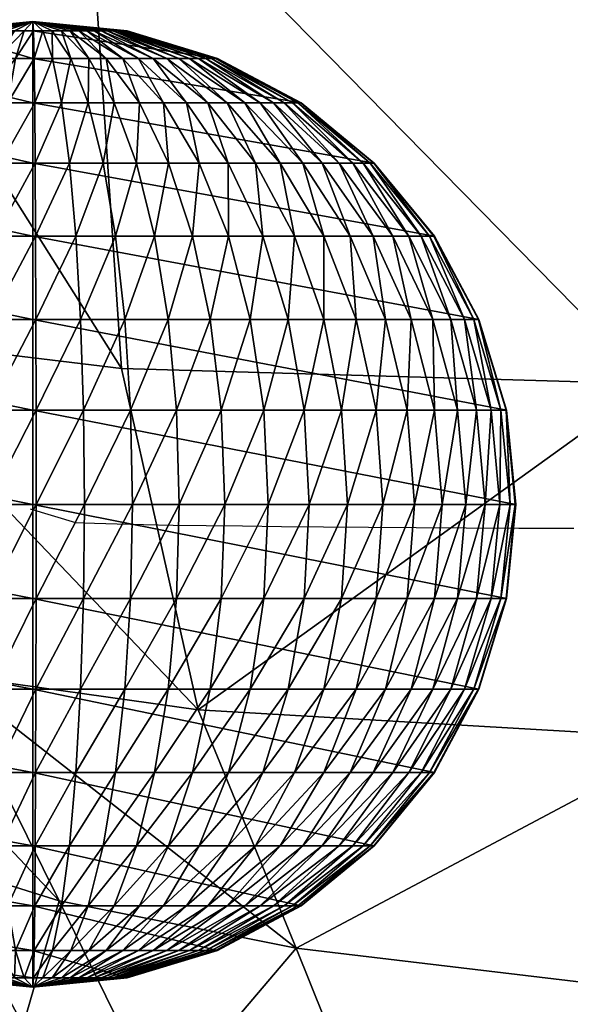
# Model space of a CAD drawing. Header units: inches. Extents: x -10.6 to 10.7, y -8.8 to 8.8.
# Tile 4 of 30: x -9.532 to -9.1, y -7.887 to -7.112. Entities that reach past the tile are written whole.
import ezdxf

# ---------------------------------------------------------------- set-up
doc = ezdxf.new("R2010")
doc.units = ezdxf.units.IN
doc.header["$MEASUREMENT"] = 0
doc.layers.get('0').update_dxf_attribs({"true_color": 0x5890e1})

# ---------------------------------------------------------------- blocks, each defined once
blk = doc.blocks.new('Sphere001')
at = {"color": 0}
mesh = blk.add_polyface(dxfattribs=at)
corners = [(0.04615, -0.05802, 0.3727), (0.09053, -0.11381, 0.35107), (0.10147, -0.10416, 0.35107), (0.1114, -0.09347, 0.35107), (0.05679, -0.04765, 0.3727), (0.05173, -0.0531, 0.3727), (0.1202, -0.08184, 0.35107), (0.06128, -0.04172, 0.3727), (0.1278, -0.06939, 0.35107), (0.06515, -0.03537, 0.3727), (0.13411, -0.05624, 0.35107), (0.06837, -0.02867, 0.3727), (0.13907, -0.04252, 0.35107), (0.07089, -0.02167, 0.3727), (0.14263, -0.02837, 0.35107), (0.07271, -0.01446, 0.3727), (0.14475, -0.01394, 0.35107), (0.07379, -0.00711, 0.3727), (0.14542, 0.00063, 0.35107), (0.07413, 0.00032, 0.3727), (0.14462, 0.0152, 0.35107), (0.07373, 0.00775, 0.3727), (0.16172, -0.1357, 0.31596), (0.17451, -0.11882, 0.31596), (0.18553, -0.10074, 0.31596), (0.19469, -0.08164, 0.31596), (0.20189, -0.06172, 0.31596), (0.20996, 0.02207, 0.31596), (0, 0, 0.31596), (0.26723, 0.02809, 0.2687), (0, 0, 0.2687), (0, 0, 0.21112), (0, 0, 0.14542), (0.31423, 0.03303, 0.21112), (0, 0, 0.07413), (0.34915, 0.0367, 0.14542), (0, 0, 0), (0.37066, 0.03896, 0.07413), (0, 0, -0.07413), (0.37792, 0.03972, 0), (0, 0, -0.14542), (0.37066, 0.03896, -0.07413), (0, 0, -0.21112), (0.34915, 0.0367, -0.14542), (0, 0, -0.2687), (0.31423, 0.03303, -0.21112), (0, 0, -0.31596), (0.26723, 0.02809, -0.2687), (0.20996, 0.02207, -0.31596), (0.14732, -0.15122, -0.31596), (0.10147, -0.10416, -0.35107), (0.1114, -0.09347, -0.35107), (0.1202, -0.08184, -0.35107), (0.17451, -0.11882, -0.31596), (0.16172, -0.1357, -0.31596), (0.1278, -0.06939, -0.35107), (0.18553, -0.10074, -0.31596), (0.13411, -0.05624, -0.35107), (0.19469, -0.08164, -0.31596), (0.13907, -0.04252, -0.35107), (0.20189, -0.06172, -0.31596), (0.14263, -0.02837, -0.35107), (0.14462, 0.0152, -0.35107), (0, 0, -0.35107), (0.05173, -0.0531, -0.3727), (0.09053, -0.11381, -0.35107), (0.05679, -0.04765, -0.3727), (0.06128, -0.04172, -0.3727), (0.06515, -0.03537, -0.3727), (0.06837, -0.02867, -0.3727), (0.07089, -0.02167, -0.3727), (0.07271, -0.01446, -0.3727), (0.07379, -0.00711, -0.3727), (0.14475, -0.01394, -0.35107), (0.07413, 0.00032, -0.3727), (0.14542, 0.00063, -0.35107), (0.07373, 0.00775, -0.3727)]
mesh.append_faces([[corners[k] for k in face] for face in [(0, 1, 2), (3, 4, 5), (5, 2, 3), (6, 7, 4), (4, 3, 6), (8, 9, 7), (7, 6, 8), (10, 11, 9), (9, 8, 10), (12, 13, 11), (11, 10, 12), (14, 15, 13), (13, 12, 14), (16, 17, 15), (15, 14, 16), (18, 19, 17), (17, 16, 18), (20, 21, 19), (19, 18, 20), (22, 3, 2), (23, 6, 3), (3, 22, 23), (24, 8, 6), (6, 23, 24), (25, 10, 8), (26, 12, 10), (20, 27, 28), (27, 29, 30), (31, 30, 29), (32, 31, 33), (34, 32, 35), (36, 34, 37), (38, 36, 39), (40, 38, 41), (42, 40, 43), (44, 42, 45), (46, 44, 47), (47, 48, 46), (49, 50, 51), (52, 53, 54), (54, 51, 52), (53, 52, 55), (56, 55, 57), (58, 57, 59), (60, 59, 61), (48, 62, 63), (64, 50, 65), (66, 51, 50), (67, 52, 51), (51, 66, 67), (68, 55, 52), (52, 67, 68), (69, 57, 55), (55, 68, 69), (70, 59, 57), (57, 69, 70), (71, 61, 59), (59, 70, 71), (72, 73, 61), (61, 71, 72), (74, 75, 73), (73, 72, 74), (76, 62, 75), (75, 74, 76)]], dxfattribs={"vtx2": -1, "color": 0})
mesh = blk.add_polyface(dxfattribs=at)
corners = [(0.1278, -0.06939, 0.35107), (0.18553, -0.10074, 0.31596), (0.19469, -0.08164, 0.31596), (0.13411, -0.05624, 0.35107), (0.20189, -0.06172, 0.31596), (0.20706, -0.04119, 0.31596), (0.14263, -0.02837, 0.35107), (0.13907, -0.04252, 0.35107), (0.21014, -0.02023, 0.31596), (0.14475, -0.01394, 0.35107), (0.21111, 0.00092, 0.31596), (0.14542, 0.00063, 0.35107), (0.20996, 0.02207, 0.31596), (0.14462, 0.0152, 0.35107), (0.23614, -0.12821, 0.2687), (0.17451, -0.11882, 0.31596), (0.2478, -0.10391, 0.2687), (0.25696, -0.07856, 0.2687), (0.26354, -0.05242, 0.2687), (0.26746, -0.02575, 0.2687), (0.2687, 0.00117, 0.2687), (0.26723, 0.02809, 0.2687), (0.29138, -0.12218, 0.21112), (0.30215, -0.09238, 0.21112), (0.30989, -0.06164, 0.21112), (0.3145, -0.03028, 0.21112), (0.31423, 0.03303, 0.21112), (0, 0, 0.21112), (0.34915, 0.0367, 0.14542), (0, 0, 0.14542), (0.37066, 0.03896, 0.07413), (0, 0, 0.07413), (0.37792, 0.03972, 0), (0, 0, 0), (0.37066, 0.03896, -0.07413), (0, 0, -0.07413), (0.34915, 0.0367, -0.14542), (0, 0, -0.14542), (0.31423, 0.03303, -0.21112), (0, 0, -0.21112), (0.25696, -0.07856, -0.2687), (0.30215, -0.09238, -0.21112), (0.29138, -0.12218, -0.21112), (0.2478, -0.10391, -0.2687), (0.26354, -0.05242, -0.2687), (0.30989, -0.06164, -0.21112), (0.26746, -0.02575, -0.2687), (0.3145, -0.03028, -0.21112), (0.2687, 0.00117, -0.2687), (0.26723, 0.02809, -0.2687), (0, 0, -0.2687), (0.19469, -0.08164, -0.31596), (0.23614, -0.12821, -0.2687), (0.18553, -0.10074, -0.31596), (0.20189, -0.06172, -0.31596), (0.20706, -0.04119, -0.31596), (0.21014, -0.02023, -0.31596), (0.21111, 0.00092, -0.31596), (0.20996, 0.02207, -0.31596), (0.1278, -0.06939, -0.35107), (0.17451, -0.11882, -0.31596), (0.13411, -0.05624, -0.35107), (0.13907, -0.04252, -0.35107), (0.14263, -0.02837, -0.35107), (0.14475, -0.01394, -0.35107), (0.14542, 0.00063, -0.35107), (0.14462, 0.0152, -0.35107)]
mesh.append_faces([[corners[k] for k in face] for face in [(0, 1, 2), (3, 2, 4), (5, 6, 7), (7, 4, 5), (8, 9, 6), (6, 5, 8), (10, 11, 9), (9, 8, 10), (12, 13, 11), (11, 10, 12), (14, 1, 15), (16, 2, 1), (1, 14, 16), (17, 4, 2), (2, 16, 17), (18, 5, 4), (4, 17, 18), (19, 8, 5), (5, 18, 19), (20, 10, 8), (8, 19, 20), (21, 12, 10), (10, 20, 21), (22, 16, 14), (23, 17, 16), (16, 22, 23), (24, 18, 17), (25, 19, 18), (26, 21, 20), (21, 26, 27), (26, 28, 29), (28, 30, 31), (30, 32, 33), (32, 34, 35), (34, 36, 37), (36, 38, 39), (40, 41, 42), (42, 43, 40), (41, 40, 44), (45, 44, 46), (47, 46, 48), (38, 49, 50), (51, 43, 52), (52, 53, 51), (54, 40, 43), (43, 51, 54), (55, 44, 40), (40, 54, 55), (56, 46, 44), (44, 55, 56), (57, 48, 46), (46, 56, 57), (58, 49, 48), (48, 57, 58), (59, 53, 60), (61, 51, 53), (62, 54, 51), (63, 55, 54), (64, 56, 55), (55, 63, 64), (65, 57, 56), (56, 64, 65), (66, 58, 57), (57, 65, 66)]], dxfattribs={"vtx2": -1, "color": 0})
mesh = blk.add_polyface(dxfattribs=at)
corners = [(0.25696, -0.07856, 0.2687), (0.30215, -0.09238, 0.21112), (0.30989, -0.06164, 0.21112), (0.26354, -0.05242, 0.2687), (0.3145, -0.03028, 0.21112), (0.31595, 0.00138, 0.21112), (0.2687, 0.00117, 0.2687), (0.26746, -0.02575, 0.2687), (0.31423, 0.03303, 0.21112), (0.33573, -0.10264, 0.14542), (0.29138, -0.12218, 0.21112), (0.32376, -0.13576, 0.14542), (0.34433, -0.06849, 0.14542), (0.34946, -0.03365, 0.14542), (0.35107, 0.00153, 0.14542), (0.34915, 0.0367, 0.14542), (0.35641, -0.10897, 0.07413), (0.36554, -0.07271, 0.07413), (0.37098, -0.03572, 0.07413), (0.37269, 0.00163, 0.07413), (0.37066, 0.03896, 0.07413), (0.3727, -0.07413, 0), (0.3634, -0.1111, 0), (0.37825, -0.03642, 0), (0.38, 0.00166, 0), (0.37792, 0.03972, 0), (0.36554, -0.07271, -0.07413), (0.35641, -0.10897, -0.07413), (0.37098, -0.03572, -0.07413), (0.37269, 0.00163, -0.07413), (0.37066, 0.03896, -0.07413), (0.33573, -0.10264, -0.14542), (0.3437, -0.14413, -0.07413), (0.34433, -0.06849, -0.14542), (0.34946, -0.03365, -0.14542), (0.35107, 0.00153, -0.14542), (0.34915, 0.0367, -0.14542), (0.30215, -0.09238, -0.21112), (0.32376, -0.13576, -0.14542), (0.29138, -0.12218, -0.21112), (0.30989, -0.06164, -0.21112), (0.3145, -0.03028, -0.21112), (0.31595, 0.00138, -0.21112), (0.31423, 0.03303, -0.21112), (0.26354, -0.05242, -0.2687), (0.26746, -0.02575, -0.2687), (0.2687, 0.00117, -0.2687), (0.26723, 0.02809, -0.2687)]
mesh.append_faces([[corners[k] for k in face] for face in [(0, 1, 2), (3, 2, 4), (5, 6, 7), (7, 4, 5), (6, 5, 8), (9, 1, 10), (10, 11, 9), (12, 2, 1), (1, 9, 12), (13, 4, 2), (2, 12, 13), (14, 5, 4), (4, 13, 14), (15, 8, 5), (5, 14, 15), (16, 9, 11), (17, 12, 9), (9, 16, 17), (18, 13, 12), (12, 17, 18), (19, 14, 13), (13, 18, 19), (20, 15, 14), (14, 19, 20), (21, 17, 16), (16, 22, 21), (23, 18, 17), (17, 21, 23), (24, 19, 18), (18, 23, 24), (25, 20, 19), (19, 24, 25), (26, 21, 22), (22, 27, 26), (28, 23, 21), (21, 26, 28), (29, 24, 23), (23, 28, 29), (30, 25, 24), (24, 29, 30), (31, 27, 32), (33, 26, 27), (27, 31, 33), (34, 28, 26), (26, 33, 34), (35, 29, 28), (28, 34, 35), (36, 30, 29), (29, 35, 36), (37, 31, 38), (38, 39, 37), (40, 33, 31), (31, 37, 40), (41, 34, 33), (33, 40, 41), (42, 35, 34), (34, 41, 42), (43, 36, 35), (35, 42, 43), (44, 40, 37), (45, 41, 40), (46, 42, 41), (47, 43, 42), (42, 46, 47)]], dxfattribs={"vtx2": -1, "color": 0})
mesh = blk.add_polyface(dxfattribs=at)
corners = [(0, 0, 0.38), (0.01981, -0.07144, 0.3727), (0.02687, -0.06909, 0.3727), (0.03366, -0.06605, 0.3727), (0.0401, -0.06235, 0.3727), (0.04615, -0.05802, 0.3727), (0.05173, -0.0531, 0.3727), (0.05679, -0.04765, 0.3727), (0.06128, -0.04172, 0.3727), (0.06515, -0.03537, 0.3727), (0.06837, -0.02867, 0.3727), (0.07089, -0.02167, 0.3727), (0.07271, -0.01446, 0.3727), (0.07379, -0.00711, 0.3727), (0.07413, 0.00032, 0.3727), (0.07373, 0.00775, 0.3727), (0, 0, 0.3727), (0.02463, -0.14332, 0.35107), (0.01255, -0.07306, 0.3727), (0.00517, -0.07395, 0.3727), (0.01014, -0.14507, 0.35107), (0.03886, -0.14013, 0.35107), (0.05271, -0.13553, 0.35107), (0.06602, -0.12957, 0.35107), (0.07867, -0.1223, 0.35107), (0.09053, -0.11381, 0.35107), (0.10147, -0.10416, 0.35107), (0, 0, 0.35107), (0.14462, 0.0152, 0.35107), (0, 0, 0.31596), (0, 0, 0.2687), (0.20996, 0.02207, 0.31596), (0, 0, -0.35107), (0, 0, -0.31596), (0.20996, 0.02207, -0.31596), (0.01255, -0.07306, -0.3727), (0.02463, -0.14332, -0.35107), (0.01014, -0.14507, -0.35107), (0.01981, -0.07144, -0.3727), (0.03886, -0.14013, -0.35107), (0.02687, -0.06909, -0.3727), (0.05271, -0.13553, -0.35107), (0.03366, -0.06605, -0.3727), (0.06602, -0.12957, -0.35107), (0.0401, -0.06235, -0.3727), (0.07867, -0.1223, -0.35107), (0.04615, -0.05802, -0.3727), (0.09053, -0.11381, -0.35107), (0.05173, -0.0531, -0.3727), (0.10147, -0.10416, -0.35107), (0.05679, -0.04765, -0.3727), (0, 0, -0.3727), (0.14462, 0.0152, -0.35107), (0.07373, 0.00775, -0.3727), (0, 0, -0.38), (0.06128, -0.04172, -0.3727), (0.06515, -0.03537, -0.3727), (0.06837, -0.02867, -0.3727), (0.07089, -0.02167, -0.3727), (0.07271, -0.01446, -0.3727), (0.07379, -0.00711, -0.3727), (0.07413, 0.00032, -0.3727)]
mesh.append_faces([[corners[k] for k in face] for face in [(0, 1, 2), (0, 2, 3), (0, 3, 4), (0, 4, 5), (0, 5, 6), (0, 6, 7), (0, 7, 8), (0, 8, 9), (0, 9, 10), (0, 10, 11), (0, 11, 12), (0, 12, 13), (0, 13, 14), (0, 14, 15), (0, 15, 16), (54, 40, 38), (54, 42, 40), (54, 44, 42), (54, 46, 44), (54, 48, 46), (54, 50, 48), (54, 55, 50), (54, 56, 55), (54, 57, 56), (54, 58, 57), (54, 59, 58), (54, 60, 59), (54, 61, 60), (54, 53, 61), (54, 51, 53)]], dxfattribs={"color": 0})
mesh.append_faces([[corners[k] for k in face] for face in [(17, 18, 19), (19, 20, 17), (21, 1, 18), (18, 17, 21), (22, 2, 1), (1, 21, 22), (23, 3, 2), (2, 22, 23), (24, 4, 3), (3, 23, 24), (25, 5, 4), (4, 24, 25), (26, 6, 5), (27, 16, 15), (15, 28, 27), (29, 27, 28), (30, 29, 31), (32, 33, 34), (35, 36, 37), (38, 39, 36), (36, 35, 38), (40, 41, 39), (39, 38, 40), (42, 43, 41), (41, 40, 42), (44, 45, 43), (43, 42, 44), (46, 47, 45), (45, 44, 46), (47, 46, 48), (49, 48, 50), (51, 32, 52), (52, 53, 51)]], dxfattribs={"vtx2": -1, "color": 0})
mesh = blk.add_polyface(dxfattribs=at)
corners = [(-0.20919, -0.02847, 0.31596), (-0.14409, -0.01961, 0.35107), (-0.14533, -0.00508, 0.35107), (-0.21099, -0.00737, 0.31596), (-0.20528, -0.04928, 0.31596), (-0.1414, -0.03395, 0.35107), (-0.19931, -0.0696, 0.31596), (-0.13729, -0.04794, 0.35107), (-0.19134, -0.08922, 0.31596), (-0.13179, -0.06146, 0.35107), (-0.18143, -0.10794, 0.31596), (-0.12497, -0.07435, 0.35107), (-0.16971, -0.12558, 0.31596), (-0.1169, -0.0865, 0.35107), (-0.15627, -0.14195, 0.31596), (-0.10764, -0.09778, 0.35107), (-0.14126, -0.15689, 0.31596), (-0.26625, -0.03623, 0.2687), (-0.26854, -0.00938, 0.2687), (-0.26128, -0.06273, 0.2687), (-0.25368, -0.08859, 0.2687), (-0.24353, -0.11356, 0.2687), (-0.23092, -0.13738, 0.2687), (-0.216, -0.15983, 0.2687), (0, 0, 0.31596), (-0.27154, -0.16155, 0.21112), (-0.31577, -0.01103, 0.21112), (0, 0, 0.2687), (-0.35086, -0.01225, 0.14542), (0, 0, 0.21112), (-0.37247, -0.01301, 0.07413), (0, 0, 0.14542), (-0.37977, -0.01326, 0), (0, 0, 0.07413), (-0.37247, -0.01301, -0.07413), (0, 0, 0), (-0.35086, -0.01225, -0.14542), (0, 0, -0.07413), (-0.31577, -0.01103, -0.21112), (0, 0, -0.14542), (-0.28636, -0.13353, -0.21112), (-0.24353, -0.11356, -0.2687), (-0.23092, -0.13738, -0.2687), (-0.26854, -0.00938, -0.2687), (0, 0, -0.21112), (-0.20919, -0.02847, -0.31596), (-0.26625, -0.03623, -0.2687), (-0.21099, -0.00737, -0.31596), (-0.20528, -0.04928, -0.31596), (-0.26128, -0.06273, -0.2687), (-0.19931, -0.0696, -0.31596), (-0.25368, -0.08859, -0.2687), (-0.19134, -0.08922, -0.31596), (-0.18143, -0.10794, -0.31596), (-0.16971, -0.12558, -0.31596), (-0.216, -0.15983, -0.2687), (-0.15627, -0.14195, -0.31596), (0, 0, -0.2687), (-0.14409, -0.01961, -0.35107), (-0.14533, -0.00508, -0.35107), (-0.1414, -0.03395, -0.35107), (-0.13729, -0.04794, -0.35107), (-0.13179, -0.06146, -0.35107), (-0.12497, -0.07435, -0.35107), (-0.1169, -0.0865, -0.35107), (-0.10764, -0.09778, -0.35107)]
mesh.append_faces([[corners[k] for k in face] for face in [(0, 1, 2), (2, 3, 0), (4, 5, 1), (1, 0, 4), (6, 7, 5), (5, 4, 6), (8, 9, 7), (7, 6, 8), (10, 11, 9), (9, 8, 10), (12, 13, 11), (11, 10, 12), (13, 12, 14), (15, 14, 16), (17, 0, 3), (3, 18, 17), (19, 4, 0), (0, 17, 19), (20, 6, 4), (4, 19, 20), (21, 8, 6), (6, 20, 21), (22, 10, 8), (8, 21, 22), (23, 12, 10), (10, 22, 23), (18, 3, 24), (25, 22, 21), (26, 18, 27), (28, 26, 29), (30, 28, 31), (32, 30, 33), (34, 32, 35), (36, 34, 37), (38, 36, 39), (40, 41, 42), (43, 38, 44), (45, 46, 43), (43, 47, 45), (48, 49, 46), (46, 45, 48), (50, 51, 49), (49, 48, 50), (52, 41, 51), (51, 50, 52), (53, 42, 41), (41, 52, 53), (54, 55, 42), (42, 53, 54), (55, 54, 56), (47, 43, 57), (58, 45, 47), (47, 59, 58), (60, 48, 45), (45, 58, 60), (61, 50, 48), (48, 60, 61), (62, 52, 50), (50, 61, 62), (63, 53, 52), (52, 62, 63), (64, 54, 53), (53, 63, 64), (65, 56, 54)]], dxfattribs={"vtx2": -1, "color": 0})
mesh = blk.add_polyface(dxfattribs=at)
corners = [(-0.14409, -0.01961, 0.35107), (-0.07346, -0.01, 0.3727), (-0.07409, -0.00259, 0.3727), (-0.14533, -0.00508, 0.35107), (-0.1414, -0.03395, 0.35107), (-0.07209, -0.01731, 0.3727), (-0.13729, -0.04794, 0.35107), (-0.06999, -0.02444, 0.3727), (-0.13179, -0.06146, 0.35107), (-0.06719, -0.03133, 0.3727), (-0.12497, -0.07435, 0.35107), (-0.06371, -0.0379, 0.3727), (-0.1169, -0.0865, 0.35107), (-0.05959, -0.0441, 0.3727), (-0.10764, -0.09778, 0.35107), (-0.05488, -0.04985, 0.3727), (-0.0973, -0.10807, 0.35107), (-0.04961, -0.05509, 0.3727), (-0.08599, -0.11727, 0.35107), (-0.04384, -0.05979, 0.3727), (-0.07381, -0.1253, 0.35107), (-0.03763, -0.06388, 0.3727), (-0.06088, -0.13206, 0.35107), (0, 0, 0.3727), (-0.15627, -0.14195, 0.31596), (-0.14126, -0.15689, 0.31596), (-0.12484, -0.17025, 0.31596), (-0.21099, -0.00737, 0.31596), (0, 0, 0.35107), (0, 0, 0.31596), (0, 0, 0.2687), (-0.26854, -0.00938, 0.2687), (0, 0, 0.21112), (-0.31577, -0.01103, 0.21112), (0, 0, 0.14542), (-0.35086, -0.01225, 0.14542), (0, 0, 0.07413), (-0.37247, -0.01301, 0.07413), (0, 0, 0), (-0.37977, -0.01326, 0), (0, 0, -0.07413), (-0.37247, -0.01301, -0.07413), (0, 0, -0.14542), (-0.35086, -0.01225, -0.14542), (0, 0, -0.21112), (-0.31577, -0.01103, -0.21112), (0, 0, -0.2687), (-0.26854, -0.00938, -0.2687), (0, 0, -0.31596), (-0.21099, -0.00737, -0.31596), (-0.16971, -0.12558, -0.31596), (-0.1169, -0.0865, -0.35107), (-0.10764, -0.09778, -0.35107), (-0.0973, -0.10807, -0.35107), (-0.14126, -0.15689, -0.31596), (-0.15627, -0.14195, -0.31596), (-0.08599, -0.11727, -0.35107), (-0.14533, -0.00508, -0.35107), (-0.07346, -0.01, -0.3727), (-0.14409, -0.01961, -0.35107), (-0.07409, -0.00259, -0.3727), (-0.07209, -0.01731, -0.3727), (-0.1414, -0.03395, -0.35107), (-0.06999, -0.02444, -0.3727), (-0.13729, -0.04794, -0.35107), (-0.06719, -0.03133, -0.3727), (-0.13179, -0.06146, -0.35107), (-0.06371, -0.0379, -0.3727), (-0.12497, -0.07435, -0.35107), (-0.05959, -0.0441, -0.3727), (-0.05488, -0.04985, -0.3727), (-0.04961, -0.05509, -0.3727), (-0.04384, -0.05979, -0.3727), (-0.03763, -0.06388, -0.3727), (-0.07381, -0.1253, -0.35107), (-0.03104, -0.06732, -0.3727), (-0.06088, -0.13206, -0.35107), (0, 0, -0.35107)]
mesh.append_faces([[corners[k] for k in face] for face in [(0, 1, 2), (2, 3, 0), (4, 5, 1), (1, 0, 4), (6, 7, 5), (5, 4, 6), (8, 9, 7), (7, 6, 8), (10, 11, 9), (9, 8, 10), (12, 13, 11), (11, 10, 12), (14, 15, 13), (13, 12, 14), (16, 17, 15), (15, 14, 16), (18, 19, 17), (17, 16, 18), (20, 21, 19), (19, 18, 20), (21, 20, 22), (3, 2, 23), (24, 14, 12), (25, 16, 14), (26, 18, 16), (27, 3, 28), (28, 29, 27), (29, 30, 31), (30, 32, 33), (32, 34, 35), (34, 36, 37), (36, 38, 39), (38, 40, 41), (40, 42, 43), (42, 44, 45), (44, 46, 47), (46, 48, 49), (50, 51, 52), (53, 54, 55), (55, 52, 53), (54, 53, 56), (57, 49, 48), (58, 59, 57), (57, 60, 58), (61, 62, 59), (59, 58, 61), (63, 64, 62), (62, 61, 63), (65, 66, 64), (64, 63, 65), (67, 68, 66), (66, 65, 67), (69, 51, 68), (68, 67, 69), (70, 52, 51), (51, 69, 70), (71, 53, 52), (52, 70, 71), (72, 56, 53), (53, 71, 72), (73, 74, 56), (56, 72, 73), (75, 76, 74), (60, 57, 77)]], dxfattribs={"vtx2": -1, "color": 0})
mesh = blk.add_polyface(dxfattribs=at)
corners = [(0, 0, 0.38), (-0.07409, -0.00259, 0.3727), (-0.07346, -0.01, 0.3727), (-0.07209, -0.01731, 0.3727), (-0.06999, -0.02444, 0.3727), (-0.06719, -0.03133, 0.3727), (-0.06371, -0.0379, 0.3727), (-0.05959, -0.0441, 0.3727), (-0.05488, -0.04985, 0.3727), (-0.04961, -0.05509, 0.3727), (-0.04384, -0.05979, 0.3727), (-0.03763, -0.06388, 0.3727), (-0.03104, -0.06732, 0.3727), (-0.02414, -0.0701, 0.3727), (-0.01699, -0.07216, 0.3727), (-0.00968, -0.0735, 0.3727), (-0.00226, -0.0741, 0.3727), (0.00517, -0.07395, 0.3727), (0.01255, -0.07306, 0.3727), (0.01981, -0.07144, 0.3727), (0, 0, 0.3727), (-0.06088, -0.13206, 0.35107), (-0.04734, -0.1375, 0.35107), (-0.03333, -0.14155, 0.35107), (-0.01898, -0.14418, 0.35107), (-0.00444, -0.14535, 0.35107), (0.01014, -0.14507, 0.35107), (0, 0, 0.35107), (-0.14533, -0.00508, 0.35107), (0, 0, -0.31596), (0, 0, -0.35107), (-0.14533, -0.00508, -0.35107), (-0.07381, -0.1253, -0.35107), (-0.03763, -0.06388, -0.3727), (-0.03104, -0.06732, -0.3727), (-0.02414, -0.0701, -0.3727), (-0.04734, -0.1375, -0.35107), (-0.06088, -0.13206, -0.35107), (-0.01699, -0.07216, -0.3727), (-0.03333, -0.14155, -0.35107), (-0.00968, -0.0735, -0.3727), (-0.01898, -0.14418, -0.35107), (-0.00226, -0.0741, -0.3727), (-0.00444, -0.14535, -0.35107), (0.00517, -0.07395, -0.3727), (0.01014, -0.14507, -0.35107), (0.01255, -0.07306, -0.3727), (0, 0, -0.3727), (-0.07409, -0.00259, -0.3727), (0, 0, -0.38), (-0.07346, -0.01, -0.3727), (-0.07209, -0.01731, -0.3727), (-0.06999, -0.02444, -0.3727), (-0.06719, -0.03133, -0.3727), (-0.06371, -0.0379, -0.3727), (-0.05959, -0.0441, -0.3727), (-0.05488, -0.04985, -0.3727), (-0.04961, -0.05509, -0.3727), (-0.04384, -0.05979, -0.3727), (0.01981, -0.07144, -0.3727)]
mesh.append_faces([[corners[k] for k in face] for face in [(0, 1, 2), (0, 2, 3), (0, 3, 4), (0, 4, 5), (0, 5, 6), (0, 6, 7), (0, 7, 8), (0, 8, 9), (0, 9, 10), (0, 10, 11), (0, 11, 12), (0, 12, 13), (0, 13, 14), (0, 14, 15), (0, 15, 16), (0, 16, 17), (0, 17, 18), (0, 18, 19), (0, 20, 1), (49, 50, 48), (49, 51, 50), (49, 52, 51), (49, 53, 52), (49, 54, 53), (49, 55, 54), (49, 56, 55), (49, 57, 56), (49, 58, 57), (49, 33, 58), (49, 34, 33), (49, 35, 34), (49, 38, 35), (49, 40, 38), (49, 42, 40), (49, 44, 42), (49, 46, 44), (49, 59, 46), (49, 48, 47)]], dxfattribs={"color": 0})
mesh.append_faces([[corners[k] for k in face] for face in [(21, 12, 11), (22, 13, 12), (12, 21, 22), (23, 14, 13), (13, 22, 23), (24, 15, 14), (14, 23, 24), (25, 16, 15), (15, 24, 25), (26, 17, 16), (16, 25, 26), (20, 27, 28), (29, 30, 31), (32, 33, 34), (35, 36, 37), (37, 34, 35), (38, 39, 36), (36, 35, 38), (40, 41, 39), (39, 38, 40), (42, 43, 41), (41, 40, 42), (44, 45, 43), (43, 42, 44), (45, 44, 46), (30, 47, 48)]], dxfattribs={"vtx2": -1, "color": 0})
mesh = blk.add_polyface(dxfattribs=at)
corners = [(0.03575, -0.20807, 0.31596), (0.02463, -0.14332, 0.35107), (0.01014, -0.14507, 0.35107), (0.01473, -0.2106, 0.31596), (0.05642, -0.20344, 0.31596), (0.03886, -0.14013, 0.35107), (0.07652, -0.19676, 0.31596), (0.05271, -0.13553, 0.35107), (0.09585, -0.18811, 0.31596), (0.06602, -0.12957, 0.35107), (0.11421, -0.17756, 0.31596), (0.07867, -0.1223, 0.35107), (0.13142, -0.16522, 0.31596), (0.09053, -0.11381, 0.35107), (0.14732, -0.15122, 0.31596), (0.10147, -0.10416, 0.35107), (0.16172, -0.1357, 0.31596), (0.0455, -0.26482, 0.2687), (0.01874, -0.26805, 0.2687), (0.07181, -0.25893, 0.2687), (0.09739, -0.25043, 0.2687), (0.12199, -0.23941, 0.2687), (0.14536, -0.22599, 0.2687), (0.16727, -0.21029, 0.2687), (0.1875, -0.19247, 0.2687), (0.11452, -0.29448, 0.21112), (0.14344, -0.28152, 0.21112), (0.17093, -0.26573, 0.21112), (0.08444, -0.30447, -0.21112), (0.07181, -0.25893, -0.2687), (0.09739, -0.25043, -0.2687), (0.11452, -0.29448, -0.21112), (0.12199, -0.23941, -0.2687), (0.14536, -0.22599, -0.2687), (0.17093, -0.26573, -0.21112), (0.14344, -0.28152, -0.21112), (0.03575, -0.20807, -0.31596), (0.0455, -0.26482, -0.2687), (0.01874, -0.26805, -0.2687), (0.01473, -0.2106, -0.31596), (0.05642, -0.20344, -0.31596), (0.07652, -0.19676, -0.31596), (0.09585, -0.18811, -0.31596), (0.11421, -0.17756, -0.31596), (0.13142, -0.16522, -0.31596), (0.16727, -0.21029, -0.2687), (0.14732, -0.15122, -0.31596), (0.02463, -0.14332, -0.35107), (0.01014, -0.14507, -0.35107), (0.03886, -0.14013, -0.35107), (0.05271, -0.13553, -0.35107), (0.06602, -0.12957, -0.35107), (0.07867, -0.1223, -0.35107), (0.09053, -0.11381, -0.35107), (0.10147, -0.10416, -0.35107), (0.1114, -0.09347, -0.35107), (0.16172, -0.1357, -0.31596)]
mesh.append_faces([[corners[k] for k in face] for face in [(0, 1, 2), (2, 3, 0), (4, 5, 1), (1, 0, 4), (6, 7, 5), (5, 4, 6), (8, 9, 7), (7, 6, 8), (10, 11, 9), (9, 8, 10), (12, 13, 11), (11, 10, 12), (14, 15, 13), (13, 12, 14), (15, 14, 16), (17, 0, 3), (3, 18, 17), (19, 4, 0), (0, 17, 19), (20, 6, 4), (4, 19, 20), (21, 8, 6), (6, 20, 21), (22, 10, 8), (8, 21, 22), (23, 12, 10), (10, 22, 23), (24, 14, 12), (25, 20, 19), (26, 21, 20), (27, 22, 21), (21, 26, 27), (28, 29, 30), (31, 30, 32), (33, 34, 35), (35, 32, 33), (36, 37, 38), (38, 39, 36), (40, 29, 37), (37, 36, 40), (41, 30, 29), (29, 40, 41), (42, 32, 30), (30, 41, 42), (43, 33, 32), (32, 42, 43), (44, 45, 33), (33, 43, 44), (45, 44, 46), (47, 36, 39), (39, 48, 47), (49, 40, 36), (36, 47, 49), (50, 41, 40), (40, 49, 50), (51, 42, 41), (41, 50, 51), (52, 43, 42), (42, 51, 52), (53, 44, 43), (43, 52, 53), (54, 46, 44), (44, 53, 54), (55, 56, 46)]], dxfattribs={"vtx2": -1, "color": 0})
mesh = blk.add_polyface(dxfattribs=at)
corners = [(0.13142, -0.16522, 0.31596), (0.16727, -0.21029, 0.2687), (0.1875, -0.19247, 0.2687), (0.20584, -0.17272, 0.2687), (0.16172, -0.1357, 0.31596), (0.14732, -0.15122, 0.31596), (0.22211, -0.15123, 0.2687), (0.17451, -0.11882, 0.31596), (0.23614, -0.12821, 0.2687), (0.22047, -0.22632, 0.21112), (0.24204, -0.20309, 0.21112), (0.26117, -0.17782, 0.21112), (0.27767, -0.15076, 0.21112), (0.29138, -0.12218, 0.21112), (0.29019, -0.19759, 0.14542), (0.26894, -0.22567, 0.14542), (0.30853, -0.16752, 0.14542), (0.32376, -0.13576, 0.14542), (0.30807, -0.20976, 0.07413), (0.32753, -0.17784, 0.07413), (0.3437, -0.14413, 0.07413), (0.35641, -0.10897, 0.07413), (0.33395, -0.18132, 0), (0.3141, -0.21386, 0), (0.35044, -0.14695, 0), (0.3634, -0.1111, 0), (0.32753, -0.17784, -0.07413), (0.30807, -0.20976, -0.07413), (0.3437, -0.14413, -0.07413), (0.35641, -0.10897, -0.07413), (0.30853, -0.16752, -0.14542), (0.29019, -0.19759, -0.14542), (0.32376, -0.13576, -0.14542), (0.33573, -0.10264, -0.14542), (0.26117, -0.17782, -0.21112), (0.26894, -0.22567, -0.14542), (0.24204, -0.20309, -0.21112), (0.27767, -0.15076, -0.21112), (0.29138, -0.12218, -0.21112), (0.20584, -0.17272, -0.2687), (0.22047, -0.22632, -0.21112), (0.1875, -0.19247, -0.2687), (0.22211, -0.15123, -0.2687), (0.23614, -0.12821, -0.2687), (0.2478, -0.10391, -0.2687), (0.14732, -0.15122, -0.31596), (0.16727, -0.21029, -0.2687), (0.16172, -0.1357, -0.31596), (0.17451, -0.11882, -0.31596), (0.18553, -0.10074, -0.31596)]
mesh.append_faces([[corners[k] for k in face] for face in [(0, 1, 2), (3, 4, 5), (5, 2, 3), (6, 7, 4), (4, 3, 6), (7, 6, 8), (9, 2, 1), (10, 3, 2), (2, 9, 10), (11, 6, 3), (3, 10, 11), (12, 8, 6), (6, 11, 12), (8, 12, 13), (14, 11, 10), (10, 15, 14), (16, 12, 11), (11, 14, 16), (17, 13, 12), (12, 16, 17), (18, 14, 15), (19, 16, 14), (14, 18, 19), (20, 17, 16), (16, 19, 20), (17, 20, 21), (22, 19, 18), (18, 23, 22), (24, 20, 19), (19, 22, 24), (25, 21, 20), (20, 24, 25), (26, 22, 23), (23, 27, 26), (28, 24, 22), (22, 26, 28), (29, 25, 24), (24, 28, 29), (30, 26, 27), (27, 31, 30), (32, 28, 26), (26, 30, 32), (28, 32, 33), (34, 31, 35), (35, 36, 34), (37, 30, 31), (31, 34, 37), (38, 32, 30), (30, 37, 38), (39, 36, 40), (40, 41, 39), (42, 34, 36), (36, 39, 42), (43, 37, 34), (34, 42, 43), (44, 38, 37), (37, 43, 44), (45, 41, 46), (47, 39, 41), (41, 45, 47), (48, 42, 39), (39, 47, 48), (49, 43, 42), (42, 48, 49)]], dxfattribs={"vtx2": -1, "color": 0})
mesh = blk.add_polyface(dxfattribs=at)
corners = [(-0.0973, -0.10807, 0.35107), (-0.14126, -0.15689, 0.31596), (-0.12484, -0.17025, 0.31596), (-0.10715, -0.1819, 0.31596), (-0.07381, -0.1253, 0.35107), (-0.08599, -0.11727, 0.35107), (-0.08839, -0.19172, 0.31596), (-0.06088, -0.13206, 0.35107), (-0.06873, -0.19961, 0.31596), (-0.04734, -0.1375, 0.35107), (-0.04839, -0.2055, 0.31596), (-0.03333, -0.14155, 0.35107), (-0.02756, -0.20931, 0.31596), (-0.01898, -0.14418, 0.35107), (-0.00645, -0.21102, 0.31596), (-0.00444, -0.14535, 0.35107), (0.01473, -0.2106, 0.31596), (0.01014, -0.14507, 0.35107), (-0.13638, -0.23152, 0.2687), (-0.11249, -0.24402, 0.2687), (-0.08748, -0.25406, 0.2687), (-0.06159, -0.26155, 0.2687), (-0.03507, -0.2664, 0.2687), (-0.00821, -0.26857, 0.2687), (0.01874, -0.26805, 0.2687), (-0.13228, -0.28694, 0.21112), (-0.10287, -0.29874, 0.21112), (-0.07242, -0.30755, 0.21112), (-0.08748, -0.25406, -0.2687), (-0.10287, -0.29874, -0.21112), (-0.13228, -0.28694, -0.21112), (-0.11249, -0.24402, -0.2687), (-0.06159, -0.26155, -0.2687), (-0.07242, -0.30755, -0.21112), (-0.03507, -0.2664, -0.2687), (-0.15889, -0.21669, -0.2687), (-0.12484, -0.17025, -0.31596), (-0.10715, -0.1819, -0.31596), (-0.08839, -0.19172, -0.31596), (-0.13638, -0.23152, -0.2687), (-0.06873, -0.19961, -0.31596), (-0.04839, -0.2055, -0.31596), (-0.02756, -0.20931, -0.31596), (-0.00645, -0.21102, -0.31596), (-0.00821, -0.26857, -0.2687), (0.01473, -0.2106, -0.31596), (0.01874, -0.26805, -0.2687), (-0.08599, -0.11727, -0.35107), (-0.14126, -0.15689, -0.31596), (-0.07381, -0.1253, -0.35107), (-0.06088, -0.13206, -0.35107), (-0.04734, -0.1375, -0.35107), (-0.03333, -0.14155, -0.35107), (-0.01898, -0.14418, -0.35107), (-0.00444, -0.14535, -0.35107), (0.01014, -0.14507, -0.35107)]
mesh.append_faces([[corners[k] for k in face] for face in [(0, 1, 2), (3, 4, 5), (5, 2, 3), (6, 7, 4), (4, 3, 6), (8, 9, 7), (7, 6, 8), (10, 11, 9), (9, 8, 10), (12, 13, 11), (11, 10, 12), (14, 15, 13), (13, 12, 14), (16, 17, 15), (15, 14, 16), (18, 3, 2), (19, 6, 3), (3, 18, 19), (20, 8, 6), (6, 19, 20), (21, 10, 8), (8, 20, 21), (22, 12, 10), (10, 21, 22), (23, 14, 12), (12, 22, 23), (24, 16, 14), (14, 23, 24), (25, 19, 18), (26, 20, 19), (19, 25, 26), (27, 21, 20), (28, 29, 30), (30, 31, 28), (29, 28, 32), (33, 32, 34), (35, 36, 37), (38, 31, 39), (39, 37, 38), (40, 28, 31), (31, 38, 40), (41, 32, 28), (28, 40, 41), (42, 34, 32), (32, 41, 42), (43, 44, 34), (34, 42, 43), (45, 46, 44), (44, 43, 45), (47, 36, 48), (49, 37, 36), (36, 47, 49), (50, 38, 37), (37, 49, 50), (51, 40, 38), (38, 50, 51), (52, 41, 40), (40, 51, 52), (53, 42, 41), (41, 52, 53), (54, 43, 42), (42, 53, 54), (55, 45, 43), (43, 54, 55)]], dxfattribs={"vtx2": -1, "color": 0})
mesh = blk.add_polyface(dxfattribs=at)
corners = [(0.19669, -0.24727, 0.21112), (0.16727, -0.21029, 0.2687), (0.14536, -0.22599, 0.2687), (0.17093, -0.26573, 0.21112), (0.22047, -0.22632, 0.21112), (0.18992, -0.29527, 0.14542), (0.14344, -0.28152, 0.21112), (0.15938, -0.31281, 0.14542), (0.21855, -0.27475, 0.14542), (0.24498, -0.25147, 0.14542), (0.26894, -0.22567, 0.14542), (0.24204, -0.20309, 0.21112), (0.20162, -0.31345, 0.07413), (0.1692, -0.33208, 0.07413), (0.23201, -0.29168, 0.07413), (0.26007, -0.26696, 0.07413), (0.2855, -0.23957, 0.07413), (0.30807, -0.20976, 0.07413), (0.17252, -0.33858, 0), (0.13508, -0.34736, 0.07413), (0.20557, -0.31959, 0), (0.23656, -0.29739, 0), (0.26516, -0.27219, 0), (0.2911, -0.24426, 0), (0.3141, -0.21386, 0), (0.1692, -0.33208, -0.07413), (0.13773, -0.35416, 0), (0.20162, -0.31345, -0.07413), (0.23201, -0.29168, -0.07413), (0.26007, -0.26696, -0.07413), (0.2855, -0.23957, -0.07413), (0.30807, -0.20976, -0.07413), (0.18992, -0.29527, -0.14542), (0.15938, -0.31281, -0.14542), (0.21855, -0.27475, -0.14542), (0.24498, -0.25147, -0.14542), (0.26894, -0.22567, -0.14542), (0.29019, -0.19759, -0.14542), (0.17093, -0.26573, -0.21112), (0.14344, -0.28152, -0.21112), (0.19669, -0.24727, -0.21112), (0.22047, -0.22632, -0.21112), (0.24204, -0.20309, -0.21112), (0.16727, -0.21029, -0.2687), (0.14536, -0.22599, -0.2687), (0.1875, -0.19247, -0.2687)]
mesh.append_faces([[corners[k] for k in face] for face in [(0, 1, 2), (2, 3, 0), (1, 0, 4), (5, 3, 6), (6, 7, 5), (8, 0, 3), (3, 5, 8), (9, 4, 0), (0, 8, 9), (10, 11, 4), (4, 9, 10), (12, 5, 7), (7, 13, 12), (14, 8, 5), (5, 12, 14), (15, 9, 8), (8, 14, 15), (16, 10, 9), (9, 15, 16), (10, 16, 17), (18, 13, 19), (20, 12, 13), (13, 18, 20), (21, 14, 12), (12, 20, 21), (22, 15, 14), (14, 21, 22), (23, 16, 15), (15, 22, 23), (24, 17, 16), (16, 23, 24), (25, 18, 26), (27, 20, 18), (18, 25, 27), (28, 21, 20), (20, 27, 28), (29, 22, 21), (21, 28, 29), (30, 23, 22), (22, 29, 30), (31, 24, 23), (23, 30, 31), (32, 27, 25), (25, 33, 32), (34, 28, 27), (27, 32, 34), (35, 29, 28), (28, 34, 35), (36, 30, 29), (29, 35, 36), (37, 31, 30), (30, 36, 37), (38, 32, 33), (33, 39, 38), (40, 34, 32), (32, 38, 40), (41, 35, 34), (34, 40, 41), (42, 36, 35), (35, 41, 42), (43, 40, 38), (38, 44, 43), (45, 41, 40), (40, 43, 45)]], dxfattribs={"vtx2": -1, "color": 0})
mesh = blk.add_polyface(dxfattribs=at)
corners = [(0.05351, -0.31139, 0.21112), (0.0455, -0.26482, 0.2687), (0.01874, -0.26805, 0.2687), (0.02204, -0.31519, 0.21112), (0.08444, -0.30447, 0.21112), (0.07181, -0.25893, 0.2687), (0.11452, -0.29448, 0.21112), (0.09739, -0.25043, 0.2687), (0.14344, -0.28152, 0.21112), (0.02449, -0.35022, 0.14542), (-0.00965, -0.31581, 0.21112), (0.05945, -0.346, 0.14542), (0.09382, -0.33831, 0.14542), (0.12724, -0.3272, 0.14542), (0.15938, -0.31281, 0.14542), (0.026, -0.37179, 0.07413), (-0.01072, -0.35091, 0.14542), (0.06312, -0.36731, 0.07413), (0.0996, -0.35914, 0.07413), (0.13508, -0.34736, 0.07413), (0.1692, -0.33208, 0.07413), (0.02651, -0.37907, 0), (-0.01138, -0.37252, 0.07413), (0.06435, -0.37451, 0), (0.10155, -0.36618, 0), (0.13773, -0.35416, 0), (0.17252, -0.33858, 0), (0.026, -0.37179, -0.07413), (-0.0116, -0.37982, 0), (0.06312, -0.36731, -0.07413), (0.0996, -0.35914, -0.07413), (0.13508, -0.34736, -0.07413), (0.1692, -0.33208, -0.07413), (0.02449, -0.35022, -0.14542), (-0.01138, -0.37252, -0.07413), (0.05945, -0.346, -0.14542), (0.09382, -0.33831, -0.14542), (0.12724, -0.3272, -0.14542), (0.15938, -0.31281, -0.14542), (0.05351, -0.31139, -0.21112), (0.02204, -0.31519, -0.21112), (0.08444, -0.30447, -0.21112), (0.11452, -0.29448, -0.21112), (0.14344, -0.28152, -0.21112), (0.0455, -0.26482, -0.2687), (0.01874, -0.26805, -0.2687), (0.07181, -0.25893, -0.2687), (0.09739, -0.25043, -0.2687), (0.12199, -0.23941, -0.2687)]
mesh.append_faces([[corners[k] for k in face] for face in [(0, 1, 2), (2, 3, 0), (4, 5, 1), (1, 0, 4), (5, 4, 6), (7, 6, 8), (9, 3, 10), (11, 0, 3), (3, 9, 11), (12, 4, 0), (0, 11, 12), (13, 6, 4), (4, 12, 13), (14, 8, 6), (6, 13, 14), (15, 9, 16), (17, 11, 9), (9, 15, 17), (18, 12, 11), (11, 17, 18), (19, 13, 12), (12, 18, 19), (20, 14, 13), (13, 19, 20), (21, 15, 22), (23, 17, 15), (15, 21, 23), (24, 18, 17), (17, 23, 24), (25, 19, 18), (18, 24, 25), (19, 25, 26), (27, 21, 28), (29, 23, 21), (21, 27, 29), (30, 24, 23), (23, 29, 30), (31, 25, 24), (24, 30, 31), (25, 31, 32), (33, 27, 34), (35, 29, 27), (27, 33, 35), (36, 30, 29), (29, 35, 36), (37, 31, 30), (30, 36, 37), (38, 32, 31), (31, 37, 38), (39, 35, 33), (33, 40, 39), (41, 36, 35), (35, 39, 41), (42, 37, 36), (36, 41, 42), (43, 38, 37), (37, 42, 43), (44, 39, 40), (40, 45, 44), (46, 41, 39), (39, 44, 46), (47, 42, 41), (48, 43, 42)]], dxfattribs={"vtx2": -1, "color": 0})
mesh = blk.add_polyface(dxfattribs=at)
corners = [(-0.08748, -0.25406, 0.2687), (-0.10287, -0.29874, 0.21112), (-0.07242, -0.30755, 0.21112), (-0.04124, -0.31325, 0.21112), (-0.03507, -0.2664, 0.2687), (-0.06159, -0.26155, 0.2687), (-0.00965, -0.31581, 0.21112), (-0.00821, -0.26857, 0.2687), (0.02204, -0.31519, 0.21112), (0.01874, -0.26805, 0.2687), (-0.1143, -0.33195, 0.14542), (-0.13228, -0.28694, 0.21112), (-0.14698, -0.31883, 0.14542), (-0.08047, -0.34173, 0.14542), (-0.04582, -0.34807, 0.14542), (-0.01072, -0.35091, 0.14542), (0.02449, -0.35022, 0.14542), (-0.12134, -0.35239, 0.07413), (-0.08542, -0.36278, 0.07413), (-0.04865, -0.36951, 0.07413), (-0.01138, -0.37252, 0.07413), (0.026, -0.37179, 0.07413), (-0.12372, -0.3593, 0), (-0.15603, -0.33846, 0.07413), (-0.0871, -0.36988, 0), (-0.0496, -0.37675, 0), (-0.0116, -0.37982, 0), (0.02651, -0.37907, 0), (-0.08542, -0.36278, -0.07413), (-0.12134, -0.35239, -0.07413), (-0.04865, -0.36951, -0.07413), (-0.01138, -0.37252, -0.07413), (0.026, -0.37179, -0.07413), (-0.1143, -0.33195, -0.14542), (-0.15603, -0.33846, -0.07413), (-0.08047, -0.34173, -0.14542), (-0.04582, -0.34807, -0.14542), (-0.01072, -0.35091, -0.14542), (0.02449, -0.35022, -0.14542), (-0.10287, -0.29874, -0.21112), (-0.14698, -0.31883, -0.14542), (-0.13228, -0.28694, -0.21112), (-0.07242, -0.30755, -0.21112), (-0.04124, -0.31325, -0.21112), (-0.00965, -0.31581, -0.21112), (0.02204, -0.31519, -0.21112), (-0.06159, -0.26155, -0.2687), (-0.03507, -0.2664, -0.2687), (-0.00821, -0.26857, -0.2687), (0.01874, -0.26805, -0.2687)]
mesh.append_faces([[corners[k] for k in face] for face in [(0, 1, 2), (3, 4, 5), (5, 2, 3), (6, 7, 4), (4, 3, 6), (8, 9, 7), (7, 6, 8), (10, 1, 11), (11, 12, 10), (13, 2, 1), (1, 10, 13), (14, 3, 2), (2, 13, 14), (15, 6, 3), (3, 14, 15), (6, 15, 16), (17, 10, 12), (18, 13, 10), (10, 17, 18), (19, 14, 13), (13, 18, 19), (20, 15, 14), (14, 19, 20), (15, 20, 21), (22, 17, 23), (24, 18, 17), (17, 22, 24), (25, 19, 18), (18, 24, 25), (26, 20, 19), (19, 25, 26), (20, 26, 27), (28, 24, 22), (22, 29, 28), (30, 25, 24), (24, 28, 30), (31, 26, 25), (25, 30, 31), (26, 31, 32), (33, 29, 34), (35, 28, 29), (29, 33, 35), (36, 30, 28), (28, 35, 36), (37, 31, 30), (30, 36, 37), (31, 37, 38), (39, 33, 40), (40, 41, 39), (42, 35, 33), (33, 39, 42), (43, 36, 35), (35, 42, 43), (44, 37, 36), (36, 43, 44), (45, 38, 37), (37, 44, 45), (46, 42, 39), (47, 43, 42), (48, 44, 43), (43, 47, 48), (49, 45, 44), (44, 48, 49)]], dxfattribs={"vtx2": -1, "color": 0})

msp = doc.modelspace()

# ---------------------------------------------------------------- linework, layer by layer
at = {"color": 153, "true_color": 0x5890e1}
msp.add_polyline3d([(-9.52423, -7.49729, -15.1649), (-9.48871, -7.50825, 10.79112), (-9.47365, -7.50877, 10.89934), (-9.45574, -7.50925, 11.00141), (-9.43508, -7.5097, 11.09755), (-9.41174, -7.51012, 11.18793), (-9.38583, -7.51051, 11.27277), (-9.35744, -7.51087, 11.35226), (-9.32666, -7.5112, 11.4266), (-9.29357, -7.5115, 11.49599), (-9.25829, -7.51178, 11.56062), (-9.22088, -7.51203, 11.62069), (-9.18145, -7.51226, 11.6764), (-9.14009, -7.51246, 11.72796), (-9.09689, -7.51264, 11.77555)], dxfattribs=at)

# ---------------------------------------------------------------- block references
at = {"color": 153, "true_color": 0x5890e1, "extrusion": (-1.86265e-08, -1, -3.57628e-07), "rotation": 356.3958534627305}
msp.add_blockref('Sphere001', (-9.52219, -15.16671, 7.49388), dxfattribs=at)

# ---------------------------------------------------------------- meshes
at = {"color": 153, "true_color": 0x5890e1}
mesh = msp.add_polyface(dxfattribs=at)
corners = [(-9.58974, -7.62782, 12.02864), (-9.6738, -7.3602, 12.11433), (-9.78889, -7.33034, 11.87908), (-9.68864, -7.60785, 11.83883), (-9.39207, -7.65563, 12.21088), (-9.45235, -7.38683, 12.33958), (-8.52309, -6.28135, 12.5506), (-8.52309, -6.94958, 12.66661), (-7.99935, -6.94958, 12.67943), (-8.52047, -7.40294, 12.6492), (-7.99935, -7.40491, 12.67498), (-9.04683, -6.94958, 12.56911), (-9.04683, -6.28135, 12.4974), (-9.49428, -6.28033, 12.36073), (-9.48225, -6.94434, 12.39389), (-9.03636, -7.39899, 12.52763), (-9.50099, -5.34699, 12.22699), (-9.74103, -6.9286, 12.14791), (-9.78919, -6.27726, 12.11969), (-9.97803, -6.2735, 11.82448), (-9.89071, -6.9087, 11.87423), (-8.51262, -7.69384, 12.49025), (-9.00495, -7.67806, 12.37681), (-9.88578, -7.30845, 11.66098), (-9.9747, -7.2719, 11.4649), (-9.87075, -7.54594, 11.51595), (-9.77947, -7.60895, 11.65021), (-9.9988, -6.89097, 11.61589), (-10.0861, -6.87433, 11.36522), (-10.10731, -6.27039, 11.52528), (-10.20682, -6.2676, 11.22408)]
mesh.append_faces([[corners[k] for k in face] for face in [(0, 1, 2), (2, 3, 0), (4, 5, 1), (1, 0, 4), (6, 7, 8), (7, 9, 10), (11, 12, 13), (13, 14, 11), (7, 6, 12), (12, 11, 7), (11, 15, 9), (9, 7, 11), (14, 5, 15), (15, 11, 14), (16, 13, 12), (17, 18, 19), (19, 20, 17), (14, 13, 18), (18, 17, 14), (17, 1, 5), (5, 14, 17), (20, 2, 1), (1, 17, 20), (10, 9, 21), (9, 15, 22), (15, 5, 4), (4, 22, 15), (23, 24, 25), (25, 26, 23), (26, 3, 2), (2, 23, 26), (27, 23, 2), (2, 20, 27), (28, 24, 23), (23, 27, 28), (27, 29, 30), (30, 28, 27), (20, 19, 29), (29, 27, 20)]], dxfattribs={"vtx2": -1, "color": 153})
mesh = msp.add_polyface(dxfattribs=at)
corners = [(-9.58974, -7.62782, 12.02864), (-9.5015, -7.8059, 11.90648), (-9.31514, -7.84325, 12.03462), (-9.39207, -7.65563, 12.21088), (-9.68864, -7.60785, 11.83883), (-9.59978, -7.77525, 11.77807), (-7.99935, -7.70173, 12.51504), (-8.51262, -7.69384, 12.49025), (-8.50165, -7.92077, 12.24156), (-9.00495, -7.67806, 12.37681), (-8.52047, -7.40294, 12.6492), (-8.96105, -7.88537, 12.15688), (-8.91312, -8.11951, 11.90807), (-8.48966, -8.18221, 11.95488), (-8.86317, -8.36708, 11.64482), (-8.47718, -8.46091, 11.64922), (-9.23529, -8.04219, 11.83759), (-9.15399, -8.2468, 11.63019), (-9.42176, -7.96893, 11.76352), (-9.34626, -8.12442, 11.61015), (-9.5299, -7.90388, 11.69453), (-9.48868, -8.0015, 11.5875), (-9.61709, -7.8512, 11.63932), (-9.6299, -7.8796, 11.56504), (-9.68964, -7.75319, 11.65502), (-9.73537, -7.78857, 11.54827), (-9.77947, -7.60895, 11.65021), (-9.77052, -7.75822, 11.54268), (-9.87075, -7.54594, 11.51595), (-9.77052, -7.75822, 11.54268)]
mesh.append_faces([[corners[k] for k in face] for face in [(0, 1, 2), (2, 3, 0), (4, 5, 1), (1, 0, 4), (6, 7, 8), (9, 7, 10), (11, 8, 7), (7, 9, 11), (9, 3, 2), (2, 11, 9), (12, 13, 8), (8, 11, 12), (14, 15, 13), (13, 12, 14), (12, 16, 17), (17, 14, 12), (11, 2, 16), (16, 12, 11), (18, 16, 2), (2, 1, 18), (19, 17, 16), (16, 18, 19), (18, 20, 21), (21, 19, 18), (1, 5, 20), (20, 18, 1), (22, 23, 21), (21, 20, 22), (24, 25, 23), (23, 22, 24), (22, 20, 5), (5, 24, 22), (26, 24, 5), (5, 4, 26), (27, 25, 24), (24, 26, 27), (26, 28, 29), (29, 27, 26)]], dxfattribs={"vtx2": -1, "color": 153})

doc.saveas('drawing.dxf')
